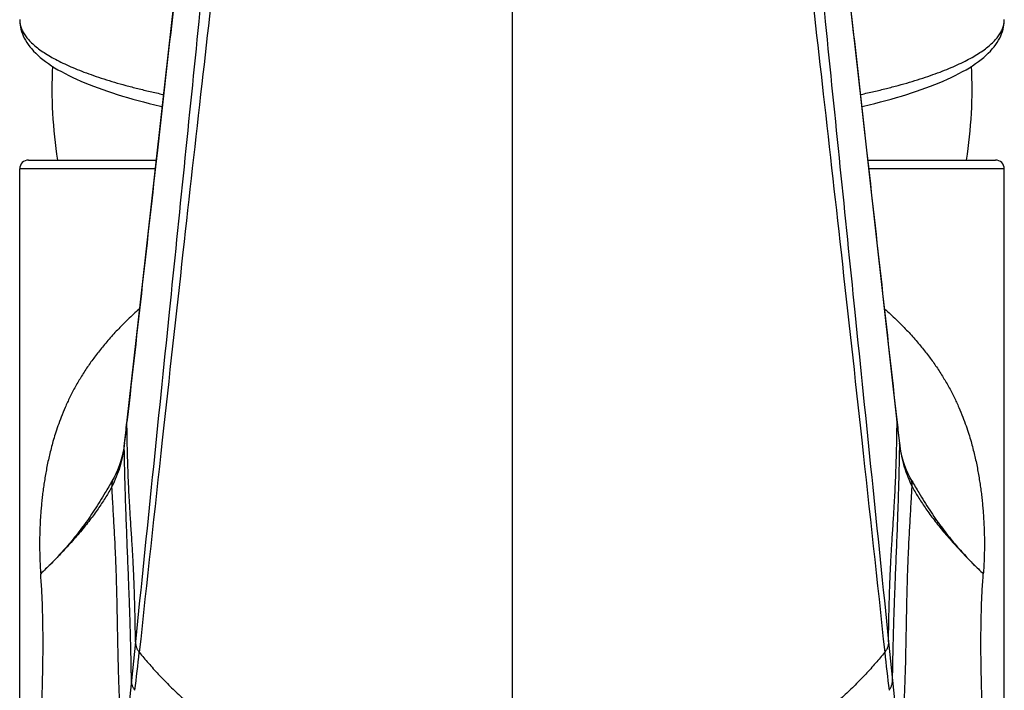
# Model space of a CAD drawing. Header units: millimetres. Extents: x 193 to 414, y 78 to 267.
# Tile 7 of 11: x 216 to 230, y 222 to 231. Entities that reach past the tile are written whole.
import ezdxf

# ---------------------------------------------------------------- set-up
doc = ezdxf.new("R2010")
doc.units = ezdxf.units.MM
doc.header["$LTSCALE"] = 30.734
doc.layers.get('0').update_dxf_attribs({"linetype": 'CONTINUOUS'})

msp = doc.modelspace()

# ---------------------------------------------------------------- linework, layer by layer
at = {"color": 9, "linetype": 'Continuous'}
for p, q in [((222.743, 232.24), (222.743, 210.24)), ((217.76, 229.365), (215.868, 229.365)), ((229.618, 229.365), (227.726, 229.365)), ((217.365, 225.832), (217.365, 225.828)), ((217.369, 225.859), (217.365, 225.832)), ((228.117, 225.859), (228.12, 225.832)), ((228.12, 225.832), (228.121, 225.828)), ((217.332, 225.536), (217.328, 225.506)), ((228.154, 225.536), (228.158, 225.506)), ((217.484, 222.759), (217.429, 222.221)), ((228.002, 222.759), (228.057, 222.221)), ((217.429, 222.221), (217.357, 221.526)), ((228.057, 222.221), (228.129, 221.526))]:
    msp.add_line(p, q, dxfattribs=at)
at = {"color": 7, "linetype": 'Continuous'}
for p, q in [((228.132, 225.748), (227.622, 230.292)), ((215.993, 229.49), (217.774, 229.49)), ((227.712, 229.49), (229.493, 229.49)), ((215.868, 186.74), (215.868, 229.365)), ((229.618, 186.74), (229.618, 229.365)), ((217.366, 225.855), (217.348, 225.694)), ((217.348, 225.694), (217.336, 225.588)), ((228.144, 225.641), (228.132, 225.748)), ((228.157, 225.529), (228.144, 225.641)), ((217.336, 225.588), (217.329, 225.529)), ((228.166, 225.464), (228.157, 225.529)), ((217.16, 225.011), (217.158, 225.008)), ((228.326, 225.011), (228.328, 225.008))]:
    msp.add_line(p, q, dxfattribs=at)
for points in [[(218.531, 236.219), (218.319, 234.34), (218.097, 232.364), (217.864, 230.292), (217.621, 228.123), (217.366, 225.855)], [(227.622, 230.292), (227.389, 232.364), (227.167, 234.34), (226.955, 236.219)], [(215.868, 231.451), (215.868, 231.435), (215.87, 231.405), (215.873, 231.376), (215.878, 231.346), (215.885, 231.316), (215.894, 231.286), (215.905, 231.255), (215.917, 231.225), (215.932, 231.194), (215.949, 231.163), (215.967, 231.133), (215.988, 231.102), (216.011, 231.072), (216.036, 231.042), (216.063, 231.012), (216.092, 230.982), (216.123, 230.953), (216.156, 230.923), (216.192, 230.894), (216.229, 230.866), (216.269, 230.837), (216.311, 230.808), (216.356, 230.78), (216.402, 230.752), (216.451, 230.725), (216.501, 230.698), (216.553, 230.671), (216.608, 230.645), (216.663, 230.619), (216.72, 230.593), (216.779, 230.569), (216.839, 230.544), (216.901, 230.52), (216.964, 230.497), (217.028, 230.473), (217.094, 230.451), (217.162, 230.428), (217.231, 230.406), (217.302, 230.384), (217.374, 230.363), (217.447, 230.342), (217.522, 230.321), (217.598, 230.301), (217.676, 230.281), (217.755, 230.261), (217.835, 230.242), (217.858, 230.237)], [(227.628, 230.237), (227.651, 230.242), (227.731, 230.261), (227.81, 230.281), (227.887, 230.301), (227.964, 230.321), (228.039, 230.342), (228.112, 230.363), (228.184, 230.384), (228.255, 230.406), (228.324, 230.428), (228.392, 230.451), (228.458, 230.473), (228.522, 230.497), (228.585, 230.52), (228.647, 230.544), (228.707, 230.568), (228.766, 230.593), (228.823, 230.619), (228.878, 230.645), (228.932, 230.671), (228.985, 230.698), (229.035, 230.725), (229.084, 230.752), (229.13, 230.78), (229.175, 230.808), (229.217, 230.837), (229.257, 230.866), (229.294, 230.894), (229.33, 230.923), (229.363, 230.953), (229.394, 230.982), (229.423, 231.012), (229.45, 231.042), (229.475, 231.072), (229.498, 231.102), (229.519, 231.132), (229.537, 231.163), (229.554, 231.194), (229.569, 231.225), (229.581, 231.255), (229.592, 231.286), (229.601, 231.316), (229.608, 231.346), (229.613, 231.376), (229.616, 231.405), (229.618, 231.435), (229.618, 231.451)], [(217.329, 225.529), (217.32, 225.464), (217.308, 225.4), (217.293, 225.337), (217.276, 225.275), (217.256, 225.216), (217.234, 225.159), (217.209, 225.104), (217.182, 225.051)], [(228.304, 225.051), (228.277, 225.104), (228.252, 225.159), (228.23, 225.216), (228.21, 225.275), (228.193, 225.337), (228.178, 225.4), (228.166, 225.464)], [(217.182, 225.051), (217.169, 225.026), (217.16, 225.011)], [(228.326, 225.011), (228.317, 225.027), (228.304, 225.051)]]:
    msp.add_lwpolyline(points, dxfattribs=at)
for centre, radius, start, end in [((222.743, 230.49), 6.425, 177.2376, 188.954), ((222.743, 230.49), 6.425, 351.046, 2.7624), ((215.993, 229.365), 0.125, 90, 180), ((229.493, 229.365), 0.125, 0, 90)]:
    msp.add_arc(centre, radius, start, end, dxfattribs=at)
at = {"color": 9, "linetype": 'Continuous'}
for centre, radius, start, end in [((153.407, 232.955), 64.354, 353.38005, 353.64168), ((217.597, 225.83), 0.232, 173.6016, 180.431), ((217.598, 225.833), 0.232, 175.2454, 180.4292), ((217.597, 225.833), 0.232, 173.5982, 175.2441), ((227.889, 225.833), 0.232, 4.7559, 6.4018), ((227.889, 225.83), 0.232, 359.569, 6.3984), ((227.888, 225.833), 0.232, 359.5708, 4.7546), ((292.079, 232.955), 64.354, 186.35832, 186.61995), ((217.562, 225.501), 0.234, 173.0941, 180.612), ((215.218, 225.753), 2.125, 353.1027, 353.3182), ((217.563, 225.509), 0.234, 175.6854, 180.6076), ((217.563, 225.509), 0.234, 173.312, 175.0468), ((217.563, 225.509), 0.234, 175.0469, 175.6844), ((227.923, 225.509), 0.234, 4.9532, 6.688), ((227.924, 225.501), 0.234, 359.388, 6.9059), ((227.923, 225.509), 0.234, 4.3156, 4.9531), ((227.923, 225.509), 0.234, 359.3924, 4.3146), ((230.268, 225.753), 2.125, 186.6818, 186.8973), ((217.393, 224.939), 0.238, 162.9049, 182.6594), ((217.391, 224.94), 0.236, 162.2493, 162.8745), ((217.39, 224.94), 0.236, 152.0285, 162.2523), ((228.096, 224.94), 0.236, 17.7477, 27.9715), ((228.095, 224.94), 0.236, 17.1256, 17.7507), ((228.093, 224.939), 0.238, 357.3406, 17.0952), ((176.601, 227.002), 41.172, 353.1369, 353.8809), ((268.885, 227.002), 41.172, 186.1191, 186.8631)]:
    msp.add_arc(centre, radius, start, end, dxfattribs=at)
for points, knots in [([(218.73, 237.976), (218.569, 236.543), (218.256, 233.761), (217.802, 229.722), (217.51, 227.116), (217.369, 225.859)], [0, 0, 0, 0, 4.325578, 8.399994, 12.193077, 12.193077, 12.193077, 12.193077]), ([(226.756, 237.976), (226.917, 236.543), (227.23, 233.761), (227.684, 229.722), (227.976, 227.116), (228.117, 225.859)], [0, 0, 0, 0, 4.325578, 8.399994, 12.193077, 12.193077, 12.193077, 12.193077]), ([(218.731, 234.981), (218.611, 233.796), (218.353, 231.257), (217.937, 227.183), (217.642, 224.294), (217.484, 222.759)], [0, 0, 0, 0, 3.573096, 7.656337, 12.285694, 12.285694, 12.285694, 12.285694]), ([(226.755, 234.981), (226.875, 233.796), (227.133, 231.257), (227.549, 227.183), (227.844, 224.294), (228.002, 222.759)], [0, 0, 0, 0, 3.573096, 7.656337, 12.285694, 12.285694, 12.285694, 12.285694]), ([(218.895, 234.754), (218.815, 234.075), (218.653, 232.675), (218.403, 230.491), (218.137, 228.112), (217.846, 225.464), (217.644, 223.601), (217.538, 222.613)], [0, 0, 0, 0, 2.052488, 4.226408, 6.595859, 9.234703, 12.217063, 12.217063, 12.217063, 12.217063]), ([(226.591, 234.754), (226.671, 234.075), (226.833, 232.675), (227.082, 230.491), (227.349, 228.112), (227.64, 225.464), (227.842, 223.601), (227.948, 222.613)], [0, 0, 0, 0, 2.052488, 4.226408, 6.595859, 9.234703, 12.217063, 12.217063, 12.217063, 12.217063]), ([(215.868, 231.451), (215.868, 231.441), (215.869, 231.412), (215.878, 231.364), (215.899, 231.307), (215.93, 231.25), (215.97, 231.194), (216.021, 231.138), (216.082, 231.083), (216.152, 231.029), (216.231, 230.975), (216.321, 230.922), (216.419, 230.869), (216.526, 230.818), (216.643, 230.767), (216.768, 230.718), (216.902, 230.67), (217.044, 230.622), (217.194, 230.576), (217.352, 230.532), (217.518, 230.488), (217.691, 230.447), (217.811, 230.419), (217.874, 230.406), (217.877, 230.405)], [0, 0, 0, 0, 0.028454, 0.086082, 0.146186, 0.210186, 0.279236, 0.354227, 0.435818, 0.524479, 0.620533, 0.724188, 0.835564, 0.954708, 1.081611, 1.216223, 1.358451, 1.508176, 1.665247, 1.829495, 2.00073, 2.178743, 2.363312, 2.372133, 2.372133, 2.372133, 2.372133]), ([(227.609, 230.405), (227.612, 230.406), (227.675, 230.419), (227.796, 230.447), (227.969, 230.488), (228.134, 230.532), (228.292, 230.576), (228.442, 230.622), (228.584, 230.67), (228.718, 230.718), (228.843, 230.767), (228.96, 230.818), (229.067, 230.869), (229.166, 230.922), (229.255, 230.975), (229.334, 231.029), (229.404, 231.083), (229.465, 231.138), (229.516, 231.194), (229.556, 231.25), (229.587, 231.307), (229.608, 231.364), (229.617, 231.412), (229.618, 231.441), (229.618, 231.451)], [0, 0, 0, 0, 0.008944, 0.19352, 0.37154, 0.542781, 0.707034, 0.864109, 1.013836, 1.156067, 1.290678, 1.417581, 1.536722, 1.648095, 1.751746, 1.847795, 1.936451, 2.018036, 2.093021, 2.162066, 2.22606, 2.286161, 2.343786, 2.372131, 2.372131, 2.372131, 2.372131]), ([(217.541, 227.413), (217.513, 227.388), (217.432, 227.315), (217.305, 227.192), (217.165, 227.044), (217.041, 226.899), (216.927, 226.758), (216.825, 226.617), (216.732, 226.473), (216.646, 226.326), (216.569, 226.18), (216.503, 226.037), (216.448, 225.903), (216.403, 225.779), (216.365, 225.665), (216.333, 225.561), (216.307, 225.463), (216.284, 225.369), (216.263, 225.278), (216.244, 225.186), (216.228, 225.096), (216.213, 225.006), (216.2, 224.918), (216.188, 224.83), (216.179, 224.743), (216.17, 224.658), (216.163, 224.573), (216.157, 224.49), (216.153, 224.407), (216.15, 224.325), (216.147, 224.245), (216.146, 224.166), (216.146, 224.088), (216.147, 224.011), (216.149, 223.935), (216.152, 223.859), (216.156, 223.785), (216.159, 223.735), (216.161, 223.71)], [0, 0, 0, 0, 0.113236, 0.328668, 0.529902, 0.72414, 0.902056, 1.072802, 1.245244, 1.416416, 1.583262, 1.741276, 1.886357, 2.018177, 2.137491, 2.245816, 2.346181, 2.441648, 2.535139, 2.628539, 2.72084, 2.811327, 2.900844, 2.989691, 3.077008, 3.162492, 3.247106, 3.331283, 3.414112, 3.495434, 3.575923, 3.655534, 3.733568, 3.810148, 3.886015, 3.961418, 4.036275, 4.110495, 4.110495, 4.110495, 4.110495]), ([(227.945, 227.413), (227.973, 227.388), (228.054, 227.315), (228.181, 227.192), (228.321, 227.044), (228.445, 226.899), (228.559, 226.758), (228.661, 226.617), (228.754, 226.473), (228.84, 226.326), (228.917, 226.18), (228.983, 226.037), (229.038, 225.903), (229.083, 225.779), (229.121, 225.665), (229.153, 225.561), (229.179, 225.463), (229.202, 225.369), (229.223, 225.278), (229.242, 225.186), (229.258, 225.096), (229.273, 225.006), (229.286, 224.918), (229.298, 224.83), (229.307, 224.743), (229.316, 224.658), (229.323, 224.573), (229.328, 224.49), (229.333, 224.407), (229.336, 224.325), (229.339, 224.245), (229.34, 224.166), (229.34, 224.088), (229.339, 224.011), (229.337, 223.935), (229.334, 223.859), (229.33, 223.785), (229.327, 223.735), (229.325, 223.71)], [0, 0, 0, 0, 0.113236, 0.328668, 0.529902, 0.72414, 0.902056, 1.072802, 1.245244, 1.416416, 1.583262, 1.741276, 1.886357, 2.018177, 2.137491, 2.245816, 2.346181, 2.441648, 2.535139, 2.628539, 2.72084, 2.811327, 2.900844, 2.989691, 3.077008, 3.162492, 3.247106, 3.331283, 3.414112, 3.495434, 3.575923, 3.655534, 3.733568, 3.810148, 3.886015, 3.961418, 4.036275, 4.110495, 4.110495, 4.110495, 4.110495]), ([(217.484, 222.759), (217.484, 222.784), (217.484, 222.834), (217.483, 222.909), (217.482, 222.985), (217.48, 223.061), (217.479, 223.136), (217.477, 223.212), (217.475, 223.288), (217.473, 223.365), (217.471, 223.444), (217.468, 223.525), (217.465, 223.608), (217.461, 223.696), (217.457, 223.788), (217.452, 223.886), (217.446, 223.992), (217.44, 224.104), (217.432, 224.223), (217.424, 224.344), (217.416, 224.465), (217.409, 224.582), (217.403, 224.691), (217.397, 224.793), (217.392, 224.888), (217.388, 224.979), (217.384, 225.064), (217.381, 225.146), (217.379, 225.226), (217.376, 225.303), (217.374, 225.38), (217.372, 225.456), (217.37, 225.532), (217.369, 225.607), (217.368, 225.682), (217.366, 225.757), (217.366, 225.807), (217.365, 225.832)], [0, 0, 0, 0, 0.075391, 0.150809, 0.22632, 0.301947, 0.377652, 0.453491, 0.529584, 0.606368, 0.684606, 0.765091, 0.848756, 0.936231, 1.028101, 1.12577, 1.230875, 1.344691, 1.464584, 1.587088, 1.709348, 1.827611, 1.937387, 2.038859, 2.133863, 2.223769, 2.309307, 2.391172, 2.470321, 2.54765, 2.62404, 2.700005, 2.775725, 2.851205, 2.92636, 3.001184, 3.075808, 3.075808, 3.075808, 3.075808]), ([(228.002, 222.759), (228.002, 222.784), (228.002, 222.834), (228.003, 222.909), (228.004, 222.985), (228.006, 223.061), (228.007, 223.136), (228.009, 223.212), (228.011, 223.288), (228.013, 223.365), (228.015, 223.444), (228.018, 223.525), (228.021, 223.608), (228.025, 223.696), (228.029, 223.788), (228.034, 223.886), (228.04, 223.992), (228.046, 224.104), (228.054, 224.223), (228.062, 224.344), (228.07, 224.465), (228.077, 224.582), (228.083, 224.691), (228.089, 224.793), (228.094, 224.888), (228.098, 224.979), (228.102, 225.064), (228.105, 225.146), (228.107, 225.226), (228.11, 225.303), (228.112, 225.38), (228.114, 225.456), (228.116, 225.532), (228.117, 225.607), (228.118, 225.682), (228.12, 225.757), (228.12, 225.807), (228.12, 225.832)], [0, 0, 0, 0, 0.075391, 0.150809, 0.22632, 0.301947, 0.377652, 0.453491, 0.529584, 0.606368, 0.684606, 0.765091, 0.848756, 0.936231, 1.028101, 1.12577, 1.230875, 1.344691, 1.464584, 1.587088, 1.709348, 1.827611, 1.937387, 2.038859, 2.133863, 2.223769, 2.309307, 2.391172, 2.470321, 2.54765, 2.62404, 2.700005, 2.775725, 2.851205, 2.92636, 3.001184, 3.075808, 3.075808, 3.075808, 3.075808]), ([(217.429, 222.221), (217.427, 222.33), (217.424, 222.484), (217.419, 222.719), (217.414, 222.918), (217.408, 223.107), (217.401, 223.31), (217.392, 223.563), (217.381, 223.842), (217.371, 224.084), (217.361, 224.333), (217.351, 224.595), (217.342, 224.88), (217.336, 225.128), (217.331, 225.34), (217.329, 225.469), (217.328, 225.506)], [0, 0, 0, 0, 0.327552, 0.46114, 0.70602, 0.925705, 1.027825, 1.316506, 1.684284, 1.864129, 2.045299, 2.431129, 2.651388, 2.898786, 3.176227, 3.287142, 3.287142, 3.287142, 3.287142]), ([(228.057, 222.221), (228.059, 222.33), (228.062, 222.484), (228.067, 222.719), (228.072, 222.918), (228.078, 223.107), (228.085, 223.31), (228.094, 223.563), (228.105, 223.842), (228.115, 224.084), (228.125, 224.333), (228.135, 224.595), (228.144, 224.88), (228.15, 225.128), (228.155, 225.34), (228.157, 225.469), (228.158, 225.506)], [0, 0, 0, 0, 0.327552, 0.46114, 0.70602, 0.925705, 1.027825, 1.316506, 1.684284, 1.864129, 2.045299, 2.431129, 2.651388, 2.898786, 3.176227, 3.287142, 3.287142, 3.287142, 3.287142]), ([(217.327, 225.498), (217.321, 225.447), (217.305, 225.348), (217.268, 225.203), (217.219, 225.063), (217.177, 224.973), (217.155, 224.928)], [0, 0, 0, 0, 0.1541546, 0.3022297, 0.4484949, 0.5986411, 0.5986411, 0.5986411, 0.5986411]), ([(228.159, 225.498), (228.165, 225.447), (228.181, 225.348), (228.218, 225.203), (228.267, 225.063), (228.309, 224.973), (228.331, 224.928)], [0, 0, 0, 0, 0.1541546, 0.3022297, 0.4484949, 0.5986411, 0.5986411, 0.5986411, 0.5986411]), ([(217.158, 225.008), (217.127, 224.953), (217.046, 224.815), (216.914, 224.6), (216.759, 224.375), (216.602, 224.175), (216.449, 224), (216.303, 223.848), (216.208, 223.754), (216.161, 223.71)], [0, 0, 0, 0, 0.190646, 0.47841, 0.756797, 1.010914, 1.24159, 1.451889, 1.643565, 1.643565, 1.643565, 1.643565]), ([(228.328, 225.008), (228.359, 224.953), (228.44, 224.815), (228.572, 224.6), (228.727, 224.375), (228.884, 224.175), (229.037, 224), (229.183, 223.848), (229.278, 223.754), (229.325, 223.71)], [0, 0, 0, 0, 0.190646, 0.47841, 0.756797, 1.010914, 1.24159, 1.451889, 1.643565, 1.643565, 1.643565, 1.643565]), ([(217.155, 224.928), (217.129, 224.879), (217.072, 224.78), (216.974, 224.632), (216.861, 224.477), (216.732, 224.314), (216.59, 224.149), (216.444, 223.99), (216.301, 223.845), (216.207, 223.753), (216.161, 223.71)], [0, 0, 0, 0, 0.16671, 0.34285, 0.532913, 0.741457, 0.965063, 1.185252, 1.389542, 1.578121, 1.578121, 1.578121, 1.578121]), ([(217.317, 221.128), (217.308, 221.244), (217.297, 221.405), (217.281, 221.651), (217.268, 221.864), (217.258, 222.071), (217.249, 222.31), (217.241, 222.62), (217.235, 222.966), (217.229, 223.272), (217.224, 223.502), (217.217, 223.735), (217.208, 223.974), (217.196, 224.223), (217.181, 224.484), (217.167, 224.721), (217.158, 224.87), (217.155, 224.928)], [0, 0, 0, 0, 0.350117, 0.483672, 0.741431, 0.987817, 1.107169, 1.457331, 1.918166, 2.146664, 2.375714, 2.607287, 2.845463, 3.09436, 3.355817, 3.629793, 3.804897, 3.804897, 3.804897, 3.804897]), ([(228.169, 221.128), (228.178, 221.244), (228.189, 221.405), (228.205, 221.651), (228.218, 221.864), (228.228, 222.071), (228.237, 222.31), (228.245, 222.62), (228.251, 222.966), (228.257, 223.272), (228.262, 223.502), (228.269, 223.735), (228.278, 223.974), (228.29, 224.223), (228.305, 224.484), (228.319, 224.721), (228.328, 224.87), (228.331, 224.928)], [0, 0, 0, 0, 0.350117, 0.483672, 0.741431, 0.987817, 1.107169, 1.457331, 1.918166, 2.146664, 2.375714, 2.607287, 2.845463, 3.09436, 3.355817, 3.629793, 3.804897, 3.804897, 3.804897, 3.804897]), ([(228.331, 224.928), (228.357, 224.879), (228.414, 224.78), (228.512, 224.632), (228.625, 224.477), (228.754, 224.314), (228.896, 224.149), (229.042, 223.99), (229.185, 223.845), (229.279, 223.753), (229.325, 223.71)], [0, 0, 0, 0, 0.16671, 0.34285, 0.532913, 0.741457, 0.965063, 1.185252, 1.389542, 1.578121, 1.578121, 1.578121, 1.578121]), ([(216.16, 218.951), (216.15, 219.074), (216.14, 219.242), (216.13, 219.506), (216.125, 219.748), (216.125, 219.997), (216.127, 220.311), (216.137, 220.74), (216.154, 221.227), (216.17, 221.662), (216.182, 221.986), (216.19, 222.305), (216.195, 222.618), (216.194, 222.918), (216.189, 223.202), (216.178, 223.464), (216.167, 223.631), (216.161, 223.71)], [0, 0, 0, 0, 0.370055, 0.504734, 0.791725, 1.096184, 1.252562, 1.732403, 2.385475, 2.712888, 3.038067, 3.358754, 3.672298, 3.97515, 4.260443, 4.522313, 4.762181, 4.762181, 4.762181, 4.762181]), ([(229.326, 218.951), (229.336, 219.074), (229.346, 219.242), (229.356, 219.506), (229.361, 219.748), (229.361, 219.997), (229.359, 220.311), (229.349, 220.74), (229.332, 221.227), (229.315, 221.662), (229.304, 221.986), (229.296, 222.305), (229.291, 222.618), (229.292, 222.918), (229.297, 223.202), (229.308, 223.464), (229.319, 223.631), (229.325, 223.71)], [0, 0, 0, 0, 0.370055, 0.504734, 0.791725, 1.096184, 1.252562, 1.732403, 2.385475, 2.712888, 3.038067, 3.358754, 3.672298, 3.97515, 4.260443, 4.522313, 4.762181, 4.762181, 4.762181, 4.762181]), ([(217.484, 222.759), (217.484, 222.752), (217.485, 222.739), (217.488, 222.72), (217.492, 222.7), (217.498, 222.681), (217.506, 222.663), (217.515, 222.646), (217.526, 222.629), (217.534, 222.618), (217.538, 222.613)], [0, 0, 0, 0, 0.0196059, 0.0392513, 0.0589388, 0.0786782, 0.0984781, 0.1183455, 0.1382854, 0.1582974, 0.1582974, 0.1582974, 0.1582974]), ([(228.002, 222.759), (228.002, 222.752), (228.001, 222.739), (227.998, 222.72), (227.994, 222.7), (227.988, 222.681), (227.98, 222.663), (227.971, 222.646), (227.96, 222.629), (227.952, 222.618), (227.948, 222.613)], [0, 0, 0, 0, 0.0196059, 0.0392513, 0.0589388, 0.0786782, 0.0984781, 0.1183455, 0.1382854, 0.1582974, 0.1582974, 0.1582974, 0.1582974]), ([(217.538, 222.613), (217.58, 222.561), (217.667, 222.458), (217.804, 222.306), (217.952, 222.153), (218.109, 222.002), (218.277, 221.851), (218.454, 221.704), (218.641, 221.559), (218.836, 221.42), (219.038, 221.287), (219.242, 221.164), (219.444, 221.051), (219.639, 220.951), (219.828, 220.861), (220.013, 220.78), (220.198, 220.705), (220.388, 220.635), (220.584, 220.568), (220.79, 220.506), (221.009, 220.447), (221.241, 220.393), (221.486, 220.345), (221.741, 220.304), (222.001, 220.272), (222.259, 220.25), (222.506, 220.237), (222.666, 220.234), (222.743, 220.235)], [0, 0, 0, 0, 0.198758, 0.404043, 0.615978, 0.834931, 1.060246, 1.291232, 1.527387, 1.768172, 2.011028, 2.251551, 2.484232, 2.703294, 2.910151, 3.110518, 3.309425, 3.510744, 3.717029, 3.931251, 4.15664, 4.395449, 4.64582, 4.905382, 5.169544, 5.431844, 5.682341, 5.912329, 5.912329, 5.912329, 5.912329]), ([(227.948, 222.613), (227.906, 222.561), (227.819, 222.458), (227.682, 222.306), (227.534, 222.153), (227.377, 222.002), (227.209, 221.851), (227.032, 221.704), (226.845, 221.559), (226.65, 221.42), (226.448, 221.287), (226.244, 221.164), (226.042, 221.051), (225.847, 220.951), (225.658, 220.861), (225.473, 220.78), (225.288, 220.705), (225.098, 220.635), (224.902, 220.568), (224.695, 220.506), (224.477, 220.447), (224.245, 220.393), (224, 220.345), (223.745, 220.304), (223.485, 220.272), (223.227, 220.25), (222.98, 220.237), (222.82, 220.234), (222.743, 220.235)], [0, 0, 0, 0, 0.198758, 0.404043, 0.615978, 0.834931, 1.060246, 1.291232, 1.527387, 1.768172, 2.011028, 2.251551, 2.484232, 2.703294, 2.910151, 3.110518, 3.309425, 3.510744, 3.717029, 3.931251, 4.15664, 4.395449, 4.64582, 4.905382, 5.169544, 5.431844, 5.682341, 5.912329, 5.912329, 5.912329, 5.912329]), ([(217.477, 222.082), (217.474, 222.087), (217.466, 222.097), (217.457, 222.113), (217.449, 222.13), (217.442, 222.148), (217.436, 222.165), (217.432, 222.184), (217.43, 222.202), (217.429, 222.215), (217.429, 222.221)], [0, 0, 0, 0, 0.0189106, 0.0377588, 0.0565475, 0.0752814, 0.0939664, 0.1126099, 0.1312199, 0.1498057, 0.1498057, 0.1498057, 0.1498057]), ([(228.009, 222.082), (228.012, 222.087), (228.02, 222.097), (228.029, 222.113), (228.037, 222.13), (228.044, 222.148), (228.05, 222.165), (228.054, 222.184), (228.056, 222.202), (228.057, 222.215), (228.057, 222.221)], [0, 0, 0, 0, 0.0189106, 0.0377588, 0.0565475, 0.0752814, 0.0939664, 0.1126099, 0.1312199, 0.1498057, 0.1498057, 0.1498057, 0.1498057])]:
    msp.add_open_spline(points, degree=3, knots=knots, dxfattribs=at)

doc.saveas('drawing.dxf')
